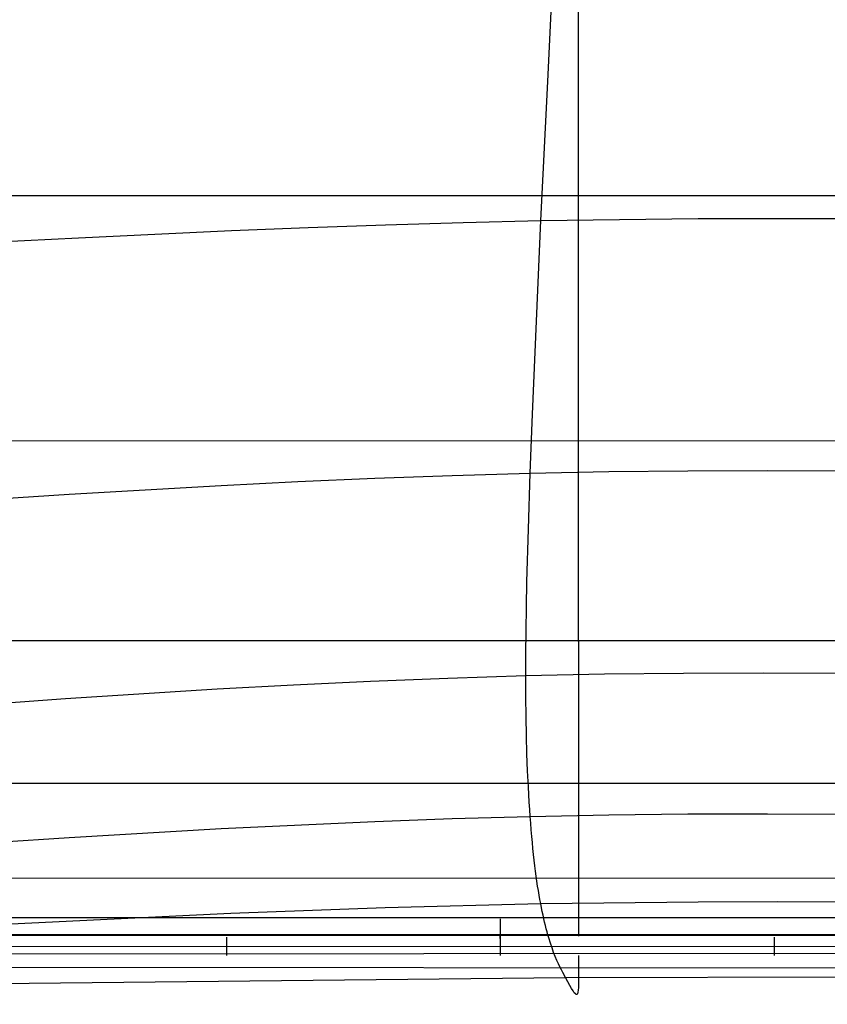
# Model space of a CAD drawing. Extents: x -353 to 1161, y -766 to 145.
# Tile 41 of 74: x 407 to 594, y -766 to -538. Entities that reach past the tile are written whole.
import ezdxf

# ---------------------------------------------------------------- set-up
doc = ezdxf.new("R2010")
doc.units = 0
doc.layers.add('DEFAULT', color=7, linetype='CONTINUOUS')

msp = doc.modelspace()

# ---------------------------------------------------------------- linework, layer by layer
at = {"layer": 'DEFAULT'}
for p, q in [((536.67, -546.93, -4.25), (536.67, -173.51, -5.09)), ((529.52, -551.91, 294.03), (531.15, -518.33, 297.58)), ((536.67, -578.32, -3.08), (536.67, -546.93, -4.25)), ((527.96, -584.17, 289.84), (529.52, -551.91, 294.03)), ((-182.26, -578.38, -1.63), (826.65, -578.32, -3.08)), ((536.67, -607.93, -1.17), (536.67, -578.32, -3.08)), ((527.96, -584.17, 289.84), (546.13, -583.88, 291.42)), ((546.13, -583.88, 291.42), (564.39, -583.7, 293.54)), ((564.39, -583.7, 293.54), (582.77, -583.64, 296.26)), ((582.77, -583.64, 296.26), (601.26, -583.69, 299.63)), ((456.25, -586.48, 288.15), (474.06, -585.76, 287.96)), ((474.06, -585.76, 287.96), (491.94, -585.13, 288.15)), ((491.94, -585.13, 288.15), (509.9, -584.59, 288.77)), ((509.9, -584.59, 288.77), (527.96, -584.17, 289.84)), ((526.58, -614.61, 284.97), (527.96, -584.17, 289.84)), ((385.55, -589.95, 291.95), (420.82, -588.13, 289.52)), ((420.82, -588.13, 289.52), (438.51, -587.27, 288.68)), ((438.51, -587.27, 288.68), (456.25, -586.48, 288.15)), ((536.67, -621.93, 0.13), (536.67, -607.93, -1.17)), ((525.98, -628.97, 282.27), (526.58, -614.61, 284.97)), ((536.67, -635.32, 1.69), (536.67, -621.93, 0.13)), ((525.46, -642.68, 279.39), (525.98, -628.97, 282.27)), ((-181.55, -634.83, 2.61), (826.65, -635.32, 1.69)), ((536.67, -648.05, 3.53), (536.67, -635.32, 1.69)), ((489.47, -643.85, 277.47), (507.41, -643.2, 278.22)), ((507.41, -643.2, 278.22), (525.46, -642.68, 279.39)), ((525.04, -655.67, 276.31), (525.46, -642.68, 279.39)), ((525.46, -642.68, 279.39), (543.65, -642.32, 281.02)), ((543.65, -642.32, 281.02), (561.97, -642.12, 283.16)), ((561.97, -642.12, 283.16), (580.42, -642.06, 285.85)), ((580.42, -642.06, 285.85), (598.99, -642.13, 289.15)), ((453.89, -645.53, 277.1), (471.63, -644.63, 277.11)), ((471.63, -644.63, 277.11), (489.47, -643.85, 277.47)), ((383.61, -649.85, 279.95), (418.64, -647.57, 278.02)), ((418.64, -647.57, 278.02), (453.89, -645.53, 277.1)), ((536.67, -654.14, 4.57), (536.67, -648.05, 3.53)), ((536.67, -660.05, 5.68), (536.67, -654.14, 4.57)), ((524.72, -667.87, 273.05), (525.04, -655.67, 276.31)), ((536.67, -665.76, 6.88), (536.67, -660.05, 5.68)), ((536.67, -671.27, 8.16), (536.67, -665.76, 6.88)), ((524.61, -673.66, 271.34), (524.72, -667.87, 273.05)), ((536.67, -676.57, 9.53), (536.67, -671.27, 8.16)), ((524.52, -679.23, 269.58), (524.61, -673.66, 271.34)), ((536.67, -681.66, 10.99), (536.67, -676.57, 9.53)), ((524.47, -684.56, 267.78), (524.52, -679.23, 269.58)), ((898.22, -681.48, 11.06), (-114.85, -681.48, 11.06)), ((536.67, -681.66, 10.99), (536.67, -686.52, 12.54)), ((524.45, -689.66, 265.92), (524.47, -684.56, 267.78)), ((536.67, -686.52, 12.54), (536.67, -691.18, 14.19)), ((488.47, -690.93, 263.96), (470.66, -691.78, 263.5)), ((506.4, -690.22, 264.75), (488.47, -690.93, 263.96)), ((524.45, -689.66, 265.92), (506.4, -690.22, 264.75)), ((542.65, -689.27, 267.48), (524.45, -689.66, 265.92)), ((524.47, -694.52, 264.01), (524.45, -689.66, 265.92)), ((560.98, -689.05, 269.49), (542.65, -689.27, 267.48)), ((579.45, -688.98, 271.99), (560.98, -689.05, 269.49)), ((598.06, -689.07, 275.03), (579.45, -688.98, 271.99)), ((452.95, -692.75, 263.36), (417.79, -694.97, 263.89)), ((470.66, -691.78, 263.5), (452.95, -692.75, 263.36)), ((536.67, -691.18, 14.19), (536.67, -695.61, 15.92)), ((417.79, -694.97, 263.89), (382.86, -697.44, 265.34)), ((524.52, -699.13, 262.05), (524.47, -694.52, 264.01)), ((536.67, -695.61, 15.92), (536.67, -699.85, 17.74)), ((524.61, -703.52, 260.04), (524.52, -699.13, 262.05)), ((536.67, -699.85, 17.74), (536.67, -701.89, 18.69)), ((536.67, -701.89, 18.69), (536.67, -703.88, 19.65)), ((524.72, -707.67, 257.98), (524.61, -703.52, 260.04)), ((536.67, -703.88, 19.65), (536.67, -705.83, 20.63)), ((536.67, -705.83, 20.63), (536.67, -707.72, 21.63)), ((524.87, -711.61, 255.87), (524.72, -707.67, 257.98)), ((536.67, -707.72, 21.63), (536.67, -709.57, 22.65)), ((525.04, -715.34, 253.72), (524.87, -711.61, 255.87)), ((536.67, -709.57, 22.65), (536.67, -711.37, 23.69)), ((536.67, -711.37, 23.69), (536.67, -713.13, 24.74)), ((536.67, -713.13, 24.74), (536.67, -714.84, 25.82)), ((-115, -714.49, 25.85), (898.37, -714.5, 25.85)), ((525.13, -717.13, 252.63), (525.04, -715.34, 253.72)), ((536.67, -714.84, 25.82), (536.67, -716.51, 26.91)), ((525.23, -718.86, 251.53), (525.13, -717.13, 252.63)), ((536.67, -716.51, 26.91), (536.67, -718.13, 28.02)), ((536.67, -718.13, 28.02), (536.67, -719.71, 29.15)), ((525.34, -720.55, 250.42), (525.23, -718.86, 251.53)), ((525.46, -722.18, 249.29), (525.34, -720.55, 250.42)), ((536.67, -719.71, 29.15), (536.67, -721.25, 30.29)), ((489.45, -723.35, 247.56), (507.4, -722.7, 248.28)), ((507.4, -722.7, 248.28), (525.46, -722.18, 249.29)), ((525.46, -722.18, 249.29), (543.64, -721.83, 250.63)), ((525.57, -723.77, 248.16), (525.46, -722.18, 249.29)), ((536.67, -721.25, 30.29), (536.67, -722.74, 31.45)), ((536.67, -722.74, 31.45), (536.67, -724.2, 32.62)), ((543.64, -721.83, 250.63), (561.96, -721.62, 252.32)), ((561.96, -721.62, 252.32), (580.4, -721.56, 254.42)), ((580.4, -721.56, 254.42), (598.96, -721.65, 256.95)), ((418.62, -727.05, 247.19), (453.87, -725.02, 246.91)), ((453.87, -725.02, 246.91), (489.45, -723.35, 247.56)), ((525.7, -725.31, 247.02), (525.57, -723.77, 248.16)), ((525.83, -726.81, 245.86), (525.7, -725.31, 247.02)), ((536.67, -724.2, 32.62), (536.67, -725.61, 33.82)), ((383.58, -729.33, 248.22), (418.62, -727.05, 247.19)), ((525.96, -728.26, 244.7), (525.83, -726.81, 245.86)), ((536.67, -725.61, 33.82), (536.67, -726.99, 35.02)), ((536.67, -726.99, 35.02), (536.67, -728.32, 36.24)), ((526.1, -729.66, 243.53), (525.96, -728.26, 244.7)), ((526.25, -731.02, 242.34), (526.1, -729.66, 243.53)), ((536.67, -728.32, 36.24), (536.67, -729.62, 37.48)), ((536.67, -729.62, 37.48), (536.67, -730.88, 38.73)), ((526.39, -732.34, 241.15), (526.25, -731.02, 242.34)), ((536.67, -730.88, 38.73), (536.67, -732.1, 39.99)), ((536.67, -732.1, 39.99), (536.67, -733.29, 41.26)), ((526.55, -733.62, 239.95), (526.39, -732.34, 241.15)), ((526.7, -734.85, 238.74), (526.55, -733.62, 239.95)), ((536.67, -733.29, 41.26), (536.67, -734.44, 42.55)), ((536.67, -734.44, 42.55), (536.67, -735.56, 43.85)), ((-115.08, -736.08, 45.18), (826.65, -736.64, 45.17)), ((526.86, -736.04, 237.52), (526.7, -734.85, 238.74)), ((527.03, -737.2, 236.29), (526.86, -736.04, 237.52)), ((536.67, -735.56, 43.85), (536.67, -736.64, 45.17)), ((536.67, -736.64, 45.17), (536.67, -737.7, 46.5)), ((527.19, -738.31, 235.06), (527.03, -737.2, 236.29)), ((527.36, -739.39, 233.81), (527.19, -738.31, 235.06)), ((536.67, -737.7, 46.5), (536.67, -738.72, 47.84)), ((536.67, -738.72, 47.84), (536.67, -739.71, 49.19)), ((527.54, -740.43, 232.56), (527.36, -739.39, 233.81)), ((527.71, -741.43, 231.3), (527.54, -740.43, 232.56)), ((536.67, -739.71, 49.19), (536.67, -740.66, 50.56)), ((536.67, -740.66, 50.56), (536.67, -741.59, 51.93)), ((456.11, -744.61, 228.15), (491.83, -743.31, 228.7)), ((491.83, -743.31, 228.7), (527.89, -742.4, 230.03)), ((527.89, -742.4, 230.03), (527.71, -741.43, 231.3)), ((527.89, -742.4, 230.03), (564.34, -741.96, 232.3)), ((528.07, -743.33, 228.75), (527.89, -742.4, 230.03)), ((528.25, -744.23, 227.47), (528.07, -743.33, 228.75)), ((536.67, -741.59, 51.93), (536.67, -742.49, 53.31)), ((536.67, -742.49, 53.31), (536.67, -743.35, 54.71)), ((536.67, -743.35, 54.71), (536.67, -744.19, 56.11)), ((564.34, -741.96, 232.3), (582.71, -741.91, 233.86)), ((582.71, -741.91, 233.86), (601.17, -741.97, 235.74)), ((875.79, -745.71, 76.17), (-92.31, -745.71, 76.17)), ((385.34, -747.99, 228.96), (456.11, -744.61, 228.15)), ((528.43, -745.09, 226.18), (528.25, -744.23, 227.47)), ((528.62, -745.92, 224.88), (528.43, -745.09, 226.18)), ((536.67, -744.19, 56.11), (536.67, -745.79, 58.94)), ((536.67, -745.79, 58.94), (536.67, -747.27, 61.81)), ((518.54, -745.95, 76.17), (518.54, -746.07, 76.16)), ((518.54, -746.07, 76.16), (518.54, -746.2, 76.16)), ((518.54, -746.2, 76.16), (518.54, -746.26, 76.15)), ((518.54, -746.26, 76.15), (518.54, -746.32, 76.15)), ((518.54, -746.32, 76.15), (518.54, -746.39, 76.14)), ((518.54, -746.39, 76.14), (518.54, -746.45, 76.13)), ((518.54, -746.45, 76.13), (518.54, -746.52, 76.12)), ((518.54, -746.52, 76.12), (518.54, -746.58, 76.11)), ((518.54, -746.58, 76.11), (518.54, -746.65, 76.1)), ((518.54, -746.65, 76.1), (518.54, -746.71, 76.08)), ((518.54, -746.71, 76.08), (518.54, -746.78, 76.07)), ((518.54, -746.78, 76.07), (518.54, -746.84, 76.05)), ((518.54, -746.84, 76.05), (518.54, -746.91, 76.04)), ((518.54, -746.91, 76.04), (518.54, -746.98, 76.02)), ((518.54, -746.98, 76.02), (518.54, -747.04, 76)), ((518.54, -747.04, 76), (518.54, -747.11, 75.97)), ((518.54, -747.11, 75.97), (518.54, -747.18, 75.95)), ((518.54, -747.18, 75.95), (518.54, -747.25, 75.93)), ((518.54, -747.25, 75.93), (518.54, -747.31, 75.9)), ((518.54, -747.31, 75.9), (518.54, -747.38, 75.87)), ((518.54, -747.38, 75.87), (518.54, -747.45, 75.84)), ((518.54, -747.45, 75.84), (518.54, -747.51, 75.81)), ((518.54, -747.51, 75.81), (518.54, -747.58, 75.78)), ((518.54, -747.58, 75.78), (518.54, -747.65, 75.75)), ((518.54, -747.65, 75.75), (518.54, -747.72, 75.71)), ((518.54, -747.72, 75.71), (518.54, -747.78, 75.68)), ((518.54, -747.78, 75.68), (518.54, -747.85, 75.64)), ((518.54, -747.85, 75.64), (518.54, -747.92, 75.6)), ((518.54, -747.92, 75.6), (518.54, -747.98, 75.56)), ((518.54, -747.98, 75.56), (518.54, -748.05, 75.51)), ((518.54, -748.05, 75.51), (518.54, -748.12, 75.47)), ((518.54, -748.12, 75.47), (518.54, -748.18, 75.42)), ((528.81, -746.72, 223.58), (528.62, -745.92, 224.88)), ((529, -747.49, 222.27), (528.81, -746.72, 223.58)), ((529.18, -748.24, 220.95), (529, -747.49, 222.27)), ((536.67, -747.27, 61.81), (536.67, -748.66, 64.7)), ((875.86, -749.61, 73.34), (-92.38, -749.62, 73.34)), ((875.86, -749.71, 67.63), (-92.38, -749.71, 67.63)), ((889.87, -749.61, 76.17), (-75.98, -750.08, 76.17)), ((455.11, -750.15, 76.17), (455.11, -750.23, 76.17)), ((455.11, -750.23, 76.17), (455.11, -750.31, 76.17)), ((455.11, -750.31, 76.17), (455.11, -750.39, 76.17)), ((455.11, -750.39, 76.17), (455.11, -750.47, 76.18)), ((518.54, -748.18, 75.42), (518.54, -748.25, 75.37)), ((518.54, -748.25, 75.37), (518.54, -748.31, 75.32)), ((518.54, -748.31, 75.32), (518.54, -748.38, 75.27)), ((518.54, -748.38, 75.27), (518.54, -748.44, 75.22)), ((518.54, -748.44, 75.22), (518.54, -748.51, 75.17)), ((518.54, -748.51, 75.17), (518.54, -748.57, 75.11)), ((518.54, -748.57, 75.11), (518.54, -748.63, 75.05)), ((518.54, -748.63, 75.05), (518.54, -748.7, 74.99)), ((518.54, -748.7, 74.99), (518.54, -748.76, 74.93)), ((518.54, -748.76, 74.93), (518.54, -748.82, 74.87)), ((518.54, -748.82, 74.87), (518.54, -748.88, 74.81)), ((518.54, -748.88, 74.81), (518.54, -748.94, 74.74)), ((518.54, -748.94, 74.74), (518.54, -749.06, 74.61)), ((518.54, -749.06, 74.61), (518.54, -749.17, 74.47)), ((518.54, -749.17, 74.47), (518.54, -749.28, 74.32)), ((518.54, -749.28, 74.32), (518.54, -749.39, 74.17)), ((518.54, -749.39, 74.17), (518.54, -749.49, 74.01)), ((518.54, -749.49, 74.01), (518.54, -749.59, 73.85)), ((518.54, -749.59, 73.85), (518.54, -749.68, 73.69)), ((518.54, -749.68, 73.69), (518.54, -749.77, 73.52)), ((518.54, -749.77, 73.52), (518.54, -749.86, 73.34)), ((518.54, -749.86, 73.34), (518.54, -749.94, 73.16)), ((518.54, -749.94, 73.16), (518.54, -750.01, 72.98)), ((518.54, -750.01, 67.76), (518.54, -749.95, 67.62)), ((518.54, -750.01, 72.98), (518.54, -750.08, 72.8)), ((518.54, -750.07, 67.9), (518.54, -750.01, 67.76)), ((518.54, -750.12, 68.05), (518.54, -750.07, 67.9)), ((518.54, -750.08, 72.8), (518.54, -750.15, 72.61)), ((518.54, -750.17, 68.2), (518.54, -750.12, 68.05)), ((518.54, -750.15, 72.61), (518.54, -750.21, 72.42)), ((518.54, -750.15, 76.17), (518.54, -750.23, 76.17)), ((518.54, -750.21, 68.36), (518.54, -750.17, 68.2)), ((518.54, -750.21, 72.42), (518.54, -750.26, 72.23)), ((518.54, -750.26, 68.51), (518.54, -750.21, 68.36)), ((518.54, -750.23, 76.17), (518.54, -750.31, 76.17)), ((518.54, -750.26, 72.23), (518.54, -750.31, 72.03)), ((518.54, -750.3, 68.68), (518.54, -750.26, 68.51)), ((518.54, -750.34, 68.84), (518.54, -750.3, 68.68)), ((518.54, -750.31, 72.03), (518.54, -750.35, 71.84)), ((518.54, -750.31, 76.17), (518.54, -750.39, 76.17)), ((518.54, -750.37, 69.01), (518.54, -750.34, 68.84)), ((518.54, -750.35, 71.84), (518.54, -750.39, 71.64)), ((518.54, -750.4, 69.19), (518.54, -750.37, 69.01)), ((518.54, -750.39, 71.64), (518.54, -750.42, 71.45)), ((518.54, -750.39, 76.17), (518.54, -750.47, 76.18)), ((518.54, -750.43, 69.36), (518.54, -750.4, 69.19)), ((518.54, -750.42, 71.45), (518.54, -750.45, 71.25)), ((518.54, -750.45, 69.54), (518.54, -750.43, 69.36)), ((529.37, -748.95, 219.62), (529.18, -748.24, 220.95)), ((529.56, -749.63, 218.29), (529.37, -748.95, 219.62)), ((529.75, -750.29, 216.95), (529.56, -749.63, 218.29)), ((530.14, -751.52, 214.26), (529.75, -750.29, 216.95)), ((536.67, -748.66, 64.7), (536.67, -749.95, 67.62)), ((581.98, -750.15, 76.17), (581.98, -750.23, 76.17)), ((581.98, -750.23, 76.17), (581.98, -750.31, 76.17)), ((581.98, -750.31, 76.17), (581.98, -750.39, 76.17)), ((581.98, -750.39, 76.17), (581.98, -750.47, 76.18)), ((889.95, -752.17, 77.17), (-76, -752.64, 77.17)), ((455.11, -750.47, 76.18), (455.11, -750.55, 76.19)), ((455.11, -750.55, 76.19), (455.11, -750.64, 76.2)), ((455.11, -750.64, 76.2), (455.11, -750.72, 76.21)), ((455.11, -750.72, 76.21), (455.11, -750.8, 76.23)), ((455.11, -750.8, 76.23), (455.11, -750.88, 76.24)), ((455.11, -750.88, 76.24), (455.11, -750.97, 76.26)), ((455.11, -750.97, 76.26), (455.11, -751.05, 76.28)), ((455.11, -751.05, 76.28), (455.11, -751.13, 76.3)), ((455.11, -751.13, 76.3), (455.11, -751.21, 76.33)), ((455.11, -751.21, 76.33), (455.11, -751.3, 76.35)), ((455.11, -751.3, 76.35), (455.11, -751.38, 76.38)), ((455.11, -751.38, 76.38), (455.11, -751.46, 76.41)), ((455.11, -751.46, 76.41), (455.11, -751.54, 76.44)), ((455.11, -751.54, 76.44), (455.11, -751.62, 76.48)), ((455.11, -751.62, 76.48), (455.11, -751.71, 76.52)), ((455.11, -751.71, 76.52), (455.11, -751.79, 76.55)), ((455.11, -751.79, 76.55), (455.11, -751.87, 76.59)), ((455.11, -751.87, 76.59), (455.11, -751.95, 76.64)), ((455.11, -751.95, 76.64), (455.11, -752.03, 76.68)), ((455.11, -752.03, 76.68), (455.11, -752.11, 76.73)), ((455.11, -752.11, 76.73), (455.11, -752.18, 76.78)), ((455.11, -752.18, 76.78), (455.11, -752.26, 76.83)), ((455.11, -752.26, 76.83), (455.11, -752.34, 76.88)), ((455.11, -752.34, 76.88), (455.11, -752.42, 76.94)), ((455.11, -752.42, 76.94), (455.11, -752.49, 76.99)), ((455.11, -752.49, 76.99), (455.11, -752.57, 77.05)), ((455.11, -752.57, 77.05), (455.11, -752.64, 77.11)), ((455.11, -752.64, 77.11), (455.11, -752.71, 77.17)), ((518.54, -750.45, 71.25), (518.54, -750.47, 71.06)), ((518.54, -750.47, 69.72), (518.54, -750.45, 69.54)), ((518.54, -750.47, 71.06), (518.54, -750.48, 70.86)), ((518.54, -750.49, 69.91), (518.54, -750.47, 69.72)), ((518.54, -750.47, 76.18), (518.54, -750.55, 76.19)), ((518.54, -750.48, 70.86), (518.54, -750.5, 70.67)), ((518.54, -750.5, 70.09), (518.54, -750.49, 69.91)), ((518.54, -750.5, 70.67), (518.54, -750.5, 70.47)), ((518.54, -750.5, 70.47), (518.54, -750.5, 70.28)), ((518.54, -750.5, 70.28), (518.54, -750.5, 70.09)), ((518.54, -750.55, 76.19), (518.54, -750.64, 76.2)), ((518.54, -750.64, 76.2), (518.54, -750.72, 76.21)), ((518.54, -750.72, 76.21), (518.54, -750.8, 76.23)), ((518.54, -750.8, 76.23), (518.54, -750.88, 76.24)), ((518.54, -750.88, 76.24), (518.54, -750.97, 76.26)), ((518.54, -750.97, 76.26), (518.54, -751.05, 76.28)), ((518.54, -751.05, 76.28), (518.54, -751.13, 76.3)), ((518.54, -751.13, 76.3), (518.54, -751.21, 76.33)), ((518.54, -751.21, 76.33), (518.54, -751.3, 76.35)), ((518.54, -751.3, 76.35), (518.54, -751.38, 76.38)), ((518.54, -751.38, 76.38), (518.54, -751.46, 76.41)), ((518.54, -751.46, 76.41), (518.54, -751.54, 76.44)), ((518.54, -751.54, 76.44), (518.54, -751.62, 76.48)), ((518.54, -751.62, 76.48), (518.54, -751.71, 76.52)), ((518.54, -751.71, 76.52), (518.54, -751.79, 76.55)), ((518.54, -751.79, 76.55), (518.54, -751.87, 76.59)), ((518.54, -751.87, 76.59), (518.54, -751.95, 76.64)), ((518.54, -751.95, 76.64), (518.54, -752.03, 76.68)), ((518.54, -752.03, 76.68), (518.54, -752.11, 76.73)), ((518.54, -752.11, 76.73), (518.54, -752.18, 76.78)), ((518.54, -752.18, 76.78), (518.54, -752.26, 76.83)), ((518.54, -752.26, 76.83), (518.54, -752.34, 76.88)), ((518.54, -752.34, 76.88), (518.54, -752.42, 76.94)), ((518.54, -752.42, 76.94), (518.54, -752.49, 76.99)), ((518.54, -752.49, 76.99), (518.54, -752.57, 77.05)), ((518.54, -752.57, 77.05), (518.54, -752.64, 77.11)), ((518.54, -752.64, 77.11), (518.54, -752.71, 77.17)), ((530.52, -752.66, 211.54), (530.14, -751.52, 214.26)), ((530.89, -753.7, 208.81), (530.52, -752.66, 211.54)), ((581.98, -750.47, 76.18), (581.98, -750.55, 76.19)), ((581.98, -750.55, 76.19), (581.98, -750.64, 76.2)), ((581.98, -750.64, 76.2), (581.98, -750.72, 76.21)), ((581.98, -750.72, 76.21), (581.98, -750.8, 76.23)), ((581.98, -750.8, 76.23), (581.98, -750.88, 76.24)), ((581.98, -750.88, 76.24), (581.98, -750.97, 76.26)), ((581.98, -750.97, 76.26), (581.98, -751.05, 76.28)), ((581.98, -751.05, 76.28), (581.98, -751.13, 76.3)), ((581.98, -751.13, 76.3), (581.98, -751.21, 76.33)), ((581.98, -751.21, 76.33), (581.98, -751.3, 76.35)), ((581.98, -751.3, 76.35), (581.98, -751.38, 76.38)), ((581.98, -751.38, 76.38), (581.98, -751.46, 76.41)), ((581.98, -751.46, 76.41), (581.98, -751.54, 76.44)), ((581.98, -751.54, 76.44), (581.98, -751.62, 76.48)), ((581.98, -751.62, 76.48), (581.98, -751.71, 76.52)), ((581.98, -751.71, 76.52), (581.98, -751.79, 76.55)), ((581.98, -751.79, 76.55), (581.98, -751.87, 76.59)), ((581.98, -751.87, 76.59), (581.98, -751.95, 76.64)), ((581.98, -751.95, 76.64), (581.98, -752.03, 76.68)), ((581.98, -752.03, 76.68), (581.98, -752.11, 76.73)), ((581.98, -752.11, 76.73), (581.98, -752.18, 76.78)), ((581.98, -752.18, 76.78), (581.98, -752.26, 76.83)), ((581.98, -752.26, 76.83), (581.98, -752.34, 76.88)), ((581.98, -752.34, 76.88), (581.98, -752.42, 76.94)), ((581.98, -752.42, 76.94), (581.98, -752.49, 76.99)), ((581.98, -752.49, 76.99), (581.98, -752.57, 77.05)), ((581.98, -752.57, 77.05), (581.98, -752.64, 77.11)), ((581.98, -752.64, 77.11), (581.98, -752.71, 77.17)), ((890, -753.84, 79.85), (-76.01, -754.31, 79.84)), ((455.11, -752.71, 77.17), (455.11, -752.78, 77.24)), ((455.11, -752.78, 77.24), (455.11, -752.86, 77.3)), ((455.11, -752.86, 77.3), (455.11, -752.93, 77.37)), ((455.11, -752.93, 77.37), (455.11, -752.99, 77.44)), ((455.11, -752.99, 77.44), (455.11, -753.06, 77.51)), ((455.11, -753.06, 77.51), (455.11, -753.13, 77.58)), ((455.11, -753.13, 77.58), (455.11, -753.19, 77.65)), ((455.11, -753.19, 77.65), (455.11, -753.26, 77.73)), ((455.11, -753.26, 77.73), (455.11, -753.32, 77.81)), ((455.11, -753.32, 77.81), (455.11, -753.38, 77.88)), ((455.11, -753.38, 77.88), (455.11, -753.44, 77.96)), ((455.11, -753.44, 77.96), (455.11, -753.5, 78.04)), ((455.11, -753.5, 78.04), (455.11, -753.56, 78.13)), ((455.11, -753.56, 78.13), (455.11, -753.62, 78.21)), ((455.11, -753.62, 78.21), (455.11, -753.67, 78.29)), ((455.11, -753.67, 78.29), (455.11, -753.73, 78.38)), ((455.11, -753.73, 78.38), (455.11, -753.83, 78.55)), ((455.11, -753.83, 78.55), (455.11, -753.93, 78.73)), ((455.11, -753.93, 78.73), (455.11, -754.02, 78.91)), ((455.11, -754.02, 78.91), (455.11, -754.1, 79.09)), ((455.11, -754.1, 79.09), (455.11, -754.18, 79.28)), ((455.11, -754.18, 79.28), (455.11, -754.26, 79.46)), ((455.11, -754.26, 79.46), (455.11, -754.32, 79.65)), ((455.11, -754.32, 79.65), (455.11, -754.39, 79.84)), ((518.54, -752.71, 77.17), (518.54, -752.79, 77.24)), ((518.54, -752.79, 77.24), (518.54, -752.86, 77.3)), ((518.54, -752.86, 77.3), (518.54, -752.93, 77.37)), ((518.54, -752.93, 77.37), (518.54, -752.99, 77.44)), ((518.54, -752.99, 77.44), (518.54, -753.06, 77.51)), ((518.54, -753.06, 77.51), (518.54, -753.13, 77.58)), ((518.54, -753.13, 77.58), (518.54, -753.19, 77.65)), ((518.54, -753.19, 77.65), (518.54, -753.26, 77.73)), ((518.54, -753.26, 77.73), (518.54, -753.32, 77.81)), ((518.54, -753.32, 77.81), (518.54, -753.38, 77.88)), ((518.54, -753.38, 77.88), (518.54, -753.44, 77.96)), ((518.54, -753.44, 77.96), (518.54, -753.5, 78.04)), ((518.54, -753.5, 78.04), (518.54, -753.56, 78.13)), ((518.54, -753.56, 78.13), (518.54, -753.62, 78.21)), ((518.54, -753.62, 78.21), (518.54, -753.67, 78.29)), ((518.54, -753.67, 78.29), (518.54, -753.73, 78.38)), ((518.54, -753.73, 78.38), (518.54, -753.83, 78.55)), ((518.54, -753.83, 78.55), (518.54, -753.93, 78.73)), ((518.54, -753.93, 78.73), (518.54, -754.02, 78.91)), ((518.54, -754.02, 78.91), (518.54, -754.1, 79.09)), ((518.54, -754.1, 79.09), (518.54, -754.18, 79.28)), ((518.54, -754.18, 79.28), (518.54, -754.26, 79.46)), ((518.54, -754.26, 79.46), (518.54, -754.32, 79.65)), ((518.54, -754.32, 79.65), (518.54, -754.39, 79.84)), ((531.27, -754.65, 206.05), (530.89, -753.7, 208.81)), ((531.64, -755.53, 203.28), (531.27, -754.65, 206.05)), ((536.67, -754.39, 79.84), (536.67, -755.24, 82.72)), ((581.98, -752.71, 77.17), (581.98, -752.78, 77.24)), ((581.98, -752.78, 77.24), (581.98, -752.86, 77.3)), ((581.98, -752.86, 77.3), (581.98, -752.93, 77.37)), ((581.98, -752.93, 77.37), (581.98, -752.99, 77.44)), ((581.98, -752.99, 77.44), (581.98, -753.06, 77.51)), ((581.98, -753.06, 77.51), (581.98, -753.13, 77.58)), ((581.98, -753.13, 77.58), (581.98, -753.19, 77.65)), ((581.98, -753.19, 77.65), (581.98, -753.26, 77.73)), ((581.98, -753.26, 77.73), (581.98, -753.32, 77.81)), ((581.98, -753.32, 77.81), (581.98, -753.38, 77.88)), ((581.98, -753.38, 77.88), (581.98, -753.44, 77.96)), ((581.98, -753.44, 77.96), (581.98, -753.5, 78.04)), ((581.98, -753.5, 78.04), (581.98, -753.56, 78.13)), ((581.98, -753.56, 78.13), (581.98, -753.62, 78.21)), ((581.98, -753.62, 78.21), (581.98, -753.67, 78.29)), ((581.98, -753.67, 78.29), (581.98, -753.73, 78.38)), ((581.98, -753.73, 78.38), (581.98, -753.83, 78.55)), ((581.98, -753.83, 78.55), (581.98, -753.93, 78.73)), ((581.98, -753.93, 78.73), (581.98, -754.02, 78.91)), ((581.98, -754.02, 78.91), (581.98, -754.1, 79.09)), ((581.98, -754.1, 79.09), (581.98, -754.18, 79.28)), ((581.98, -754.18, 79.28), (581.98, -754.26, 79.46)), ((581.98, -754.26, 79.46), (581.98, -754.32, 79.65)), ((581.98, -754.32, 79.65), (581.98, -754.39, 79.84)), ((-115.09, -756.69, 91.41), (826.65, -757.5, 91.41)), ((531.99, -756.34, 200.48), (531.64, -755.53, 203.28)), ((532.34, -757.07, 197.67), (531.99, -756.34, 200.48)), ((532.68, -757.75, 194.85), (532.34, -757.07, 197.67)), ((536.67, -755.24, 82.72), (536.67, -756.04, 85.61)), ((536.67, -756.04, 85.61), (536.67, -757.5, 91.41)), ((-43.6, -765.72, 191.36), (533.61, -759.5, 186.3)), ((533.01, -758.38, 192.01), (532.68, -757.75, 194.85)), ((533.61, -759.5, 186.3), (533.01, -758.38, 192.01)), ((533.61, -759.5, 186.3), (606.38, -759.35, 188.23)), ((534.15, -760.48, 180.55), (533.61, -759.5, 186.3)), ((536.67, -758.83, 97.44), (536.66, -759.99, 103.47)), ((536.67, -757.5, 91.41), (536.67, -758.83, 97.44)), ((534.62, -761.33, 174.77), (534.15, -760.48, 180.55)), ((535.03, -762.04, 168.95), (534.62, -761.33, 174.77)), ((536.62, -761.8, 115.51), (536.57, -762.45, 121.52)), ((536.65, -760.98, 109.49), (536.62, -761.8, 115.51)), ((536.66, -759.99, 103.47), (536.65, -760.98, 109.49)), ((535.38, -762.61, 163.11), (535.03, -762.04, 168.95)), ((535.68, -763.04, 157.23), (535.38, -762.61, 163.11)), ((535.92, -763.32, 151.33), (535.68, -763.04, 157.23)), ((536.12, -763.46, 145.41), (535.92, -763.32, 151.33)), ((536.29, -763.44, 139.46), (536.12, -763.46, 145.41)), ((536.41, -763.27, 133.49), (536.29, -763.44, 139.46)), ((536.51, -762.94, 127.51), (536.41, -763.27, 133.49)), ((536.57, -762.45, 121.52), (536.51, -762.94, 127.51))]:
    msp.add_line(p, q, dxfattribs=at)

doc.saveas('drawing.dxf')
